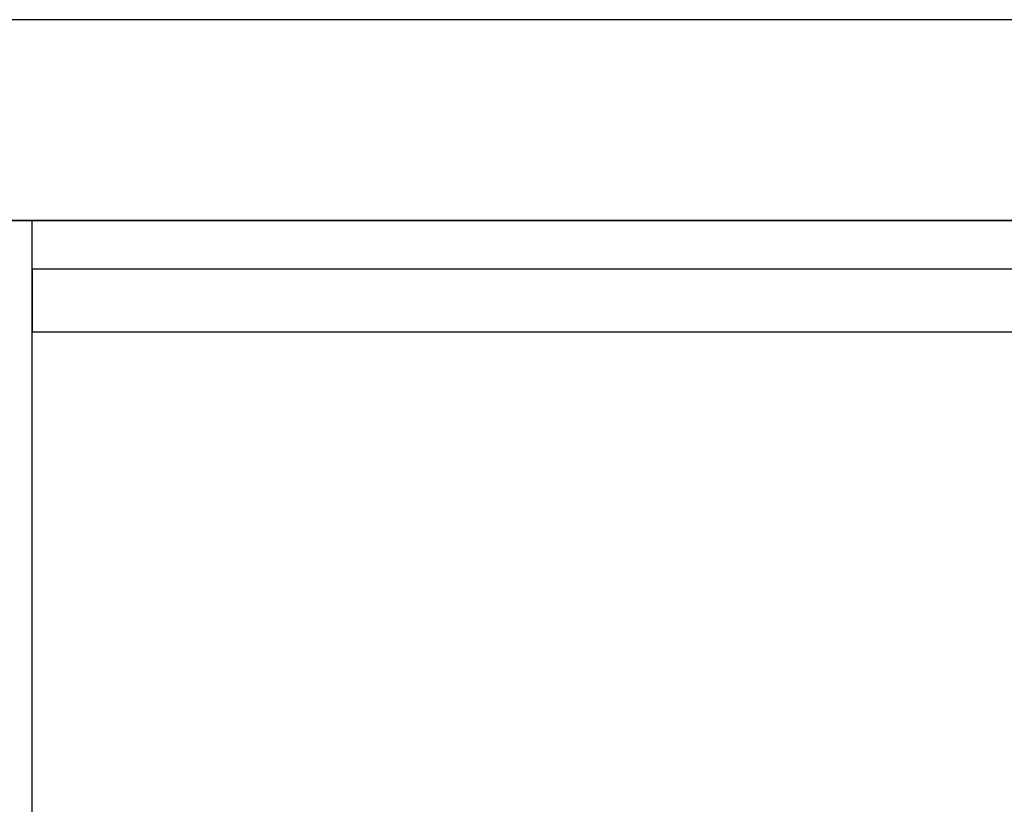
# Model space of a CAD drawing. Header units: metres. Extents: x 397.7 to 427.5, y 12.7 to 28.4.
# Tile 42 of 138: x 404.4 to 405.2, y 27.6 to 28.2. Entities that reach past the tile are written whole.
import ezdxf

# ---------------------------------------------------------------- set-up
doc = ezdxf.new("R2010")
doc.units = ezdxf.units.M
doc.layers.add('01_SUELOS', color=7, linetype='Continuous', lineweight=25, true_color=0x007f00)
doc.layers.add('A-WALL-____-MCUT', color=7, linetype='Continuous', lineweight=25)
doc.layers.add('A-WALL-____-OTLN', color=7, linetype='Continuous', lineweight=25)

# ---------------------------------------------------------------- blocks, each defined once
blk = doc.blocks.new('Family - Evans P3-156349-06_CLI_AIGUA_P3')
at = {"layer": 'A-WALL-____-MCUT', "color": 253, "true_color": 0xaaaaaa}
for p, q in [((25.58768, 0.16), (0.03316, 0.16)), ((0, 0), (25.55598, 0))]:
    blk.add_line(p, q, dxfattribs=at)
at = {"layer": 'A-WALL-____-OTLN', "color": 253, "true_color": 0xaaaaaa}
for p, q in [((25.58768, 0.16), (0.03316, 0.16)), ((0, 0), (25.55598, 0))]:
    blk.add_line(p, q, dxfattribs=at)
at = {"layer": 'A-WALL-____-OTLN', "color": 253, "lineweight": 18, "true_color": 0xaaaaaa}
blk.add_line((0, 0), (25.55598, 0), dxfattribs=at)
blk = doc.blocks.new('Family - Paviment P3-156431-06_CLI_AIGUA_P3')
at = {"layer": '01_SUELOS', "color": 9, "true_color": 0xaad4aa}
for p, q in [((12.35361, 14.95767), (2.96349, 14.95764)), ((2.96349, 14.95764), (12.35361, 14.95767))]:
    blk.add_line(p, q, dxfattribs=at)
blk = doc.blocks.new('Family - Evans P3-156746-06_CLI_AIGUA_P3')
at = {"layer": 'A-WALL-____-MCUT', "color": 253, "true_color": 0xaaaaaa}
for p, q in [((4.54879, 0), (4.54879, 0.1)), ((0, 0), (4.54879, 0))]:
    blk.add_line(p, q, dxfattribs=at)
at = {"layer": 'A-WALL-____-OTLN', "color": 253, "true_color": 0xaaaaaa}
for p, q in [((4.54879, 0), (4.54879, 0.1)), ((0, 0), (4.54879, 0))]:
    blk.add_line(p, q, dxfattribs=at)
at = {"layer": 'A-WALL-____-OTLN', "color": 253, "lineweight": 18, "true_color": 0xaaaaaa}
blk.add_line((0, 0), (4.54879, 0), dxfattribs=at)
blk = doc.blocks.new('Family - Evans P3-156789-06_CLI_AIGUA_P3')
at = {"layer": 'A-WALL-____-MCUT', "color": 253, "true_color": 0xaaaaaa}
for p, q in [((1.2, 0.05), (0, 0.05)), ((0, 0.05), (0, 0)), ((0, 0), (1.2, 0))]:
    blk.add_line(p, q, dxfattribs=at)
at = {"layer": 'A-WALL-____-OTLN', "color": 253, "true_color": 0xaaaaaa}
for p, q in [((1.2, 0.05), (0, 0.05)), ((0, 0.05), (0, 0)), ((0, 0), (1.2, 0))]:
    blk.add_line(p, q, dxfattribs=at)
at = {"layer": 'A-WALL-____-OTLN', "color": 253, "lineweight": 18, "true_color": 0xaaaaaa}
blk.add_line((0, 0), (1.2, 0), dxfattribs=at)
blk = doc.blocks.new('LONDR55-XX_ZZ-ARQ-CAA-M3D-Londres55_ifc-1-06_CLI_AIGUA_P3')
at = {"layer": '01_SUELOS', "color": 253, "lineweight": 18, "true_color": 0xaaaaaa}
blk.add_blockref('Family - Paviment P3-156431-06_CLI_AIGUA_P3', (398.29523, 13.11061), dxfattribs=at)
at = {"layer": 'A-WALL-____-OTLN', "color": 253, "lineweight": 18, "true_color": 0xaaaaaa}
for name, p, rotation in [('Family - Evans P3-156349-06_CLI_AIGUA_P3', (426.84641, 28.22825), 180), ('Family - Evans P3-156746-06_CLI_AIGUA_P3', (404.43698, 23.51946), 90)]:
    blk.add_blockref(name, p, dxfattribs=dict(at, rotation=rotation))
blk.add_blockref('Family - Evans P3-156789-06_CLI_AIGUA_P3', (404.43698, 27.97946), dxfattribs=at)

msp = doc.modelspace()

# ---------------------------------------------------------------- block references
at = {"lineweight": 5}
msp.add_blockref('LONDR55-XX_ZZ-ARQ-CAA-M3D-Londres55_ifc-1-06_CLI_AIGUA_P3', (0, 0), dxfattribs=at)

doc.saveas('drawing.dxf')
